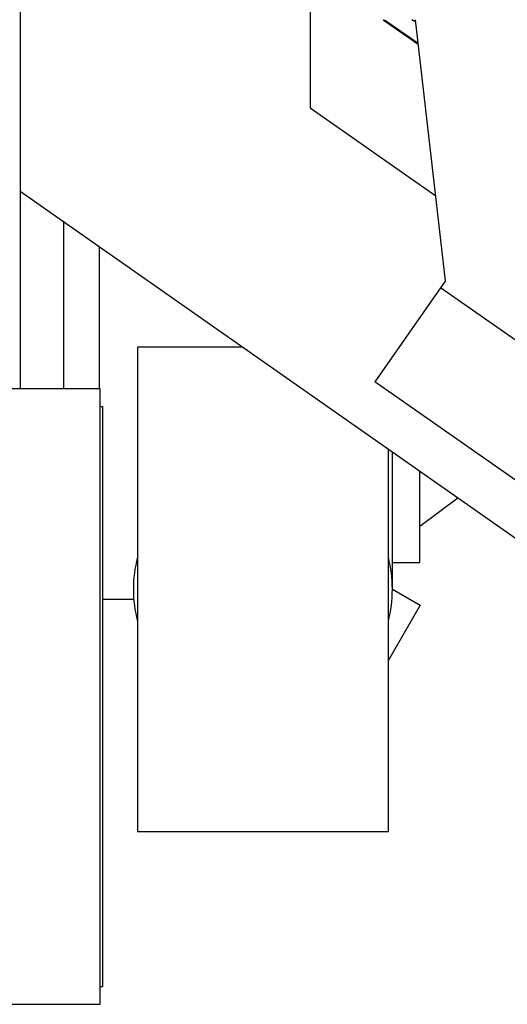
# Model space of a CAD drawing. Header units: inches. Extents: x 0 to 23760, y -13 to 16800.
# Tile 60 of 207: x 6910 to 7211, y 5909 to 6517. Entities that reach past the tile are written whole.
import ezdxf

# ---------------------------------------------------------------- set-up
doc = ezdxf.new("R2010")
doc.units = ezdxf.units.IN
doc.layers.add('254', color=7, linetype='Continuous', true_color=0xffffff)

msp = doc.modelspace()

# ---------------------------------------------------------------- linework, layer by layer
at = {"layer": '254', "color": 2, "linetype": 'Continuous', "lineweight": 25}
for p, q in [((6909.965, 6661.118), (6909.965, 6410.832)), ((7089.102, 6535.424), (7089.102, 6462.178)), ((7134.285, 6516.599), (7155.909, 6501.458)), ((7154.346, 6515.007), (7152.073, 6516.599)), ((7172.76, 6355.335), (7154.162, 6516.598)), ((7089.102, 6462.178), (7166.703, 6407.841)), ((6909.965, 6410.84), (6909.965, 6288.725)), ((6909.965, 6410.832), (7581.787, 5940.418)), ((6936.965, 6288.729), (6936.965, 6391.922)), ((6958.965, 6288.713), (6958.965, 6376.515)), ((7172.76, 6355.335), (7169.748, 6351.033)), ((7169.748, 6351.033), (7129.173, 6293.087)), ((7496.589, 6122.176), (7169.748, 6351.033)), ((7047.527, 6314.512), (6982.465, 6314.512)), ((6982.465, 6314.512), (6982.465, 6015.312)), ((7456.015, 6064.23), (7129.173, 6293.087)), ((6959.465, 6288.712), (6459.465, 6288.712)), ((6959.465, 5908.712), (6959.465, 6288.712)), ((6959.465, 6277.712), (6960.965, 6277.712)), ((6960.965, 6277.712), (6960.965, 5919.712)), ((7137.465, 6015.312), (7137.465, 6251.531)), ((7139.965, 6164.912), (7139.965, 6249.789)), ((7156.965, 6181.412), (7156.965, 6237.892)), ((7156.965, 6203.812), (7180.402, 6221.473)), ((7139.965, 6181.412), (7156.965, 6181.412)), ((7139.965, 6164.912), (7157.042, 6155.053)), ((6960.966, 6158.912), (6979.965, 6158.912)), ((6980.191, 6158.912), (6979.965, 6158.912)), ((7157.042, 6155.053), (7137.465, 6121.145)), ((6982.465, 6015.312), (7137.465, 6015.312)), ((6959.465, 5919.712), (6960.965, 5919.712)), ((6459.465, 5908.712), (6959.465, 5908.712))]:
    msp.add_line(p, q, dxfattribs=at)
at = {"layer": '254', "color": 110, "linetype": 'Continuous', "lineweight": 13}
msp.add_line((7155.839, 6502.059), (7135.074, 6516.599), dxfattribs=at)
at = {"layer": '254', "color": 2, "linetype": 'Continuous', "lineweight": 25}
for start, end in [(165.639375, 194.360625), (0, 14.36625), (345.63375, 0)]:
    msp.add_arc((7059.965, 6164.912), 80, start, end, dxfattribs=at)

doc.saveas('drawing.dxf')
